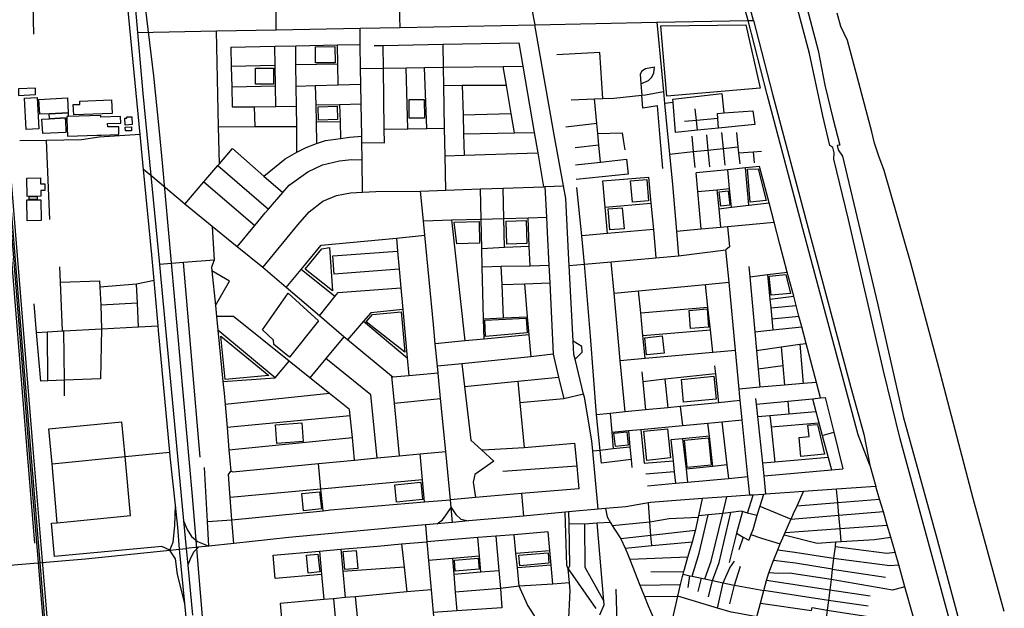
# Model space of a CAD drawing. Header units: millimetres. Extents: x 664923 to 767831, y 3118803 to 3207600.
# Tile 100 of 256: x 725818 to 728230, y 3146595 to 3148036. Entities that reach past the tile are written whole.
import ezdxf

# ---------------------------------------------------------------- set-up
doc = ezdxf.new("R2010")
doc.units = ezdxf.units.MM
for name, color, linetype in [('buildings', 5, 'Continuous'), ('parks', 8, 'Continuous'), ('railways', 4, 'Continuous'), ('roads_2', 2, 'Continuous'), ('roads_3', 3, 'Continuous'), ('water', 7, 'Continuous')]:
    doc.layers.add(name, color=color, linetype=linetype)

msp = doc.modelspace()

# ---------------------------------------------------------------- linework, layer by layer
at = {"layer": 'buildings'}
for points in [[(727403.7, 3147848.62), (727388.59, 3148020.9), (727596.63, 3148023.38), (727631.91, 3147868.62), (727403.7, 3147848.62)], [(725814.61, 3147866.84), (725814.77, 3147850.68), (725856.93, 3147852.73), (725856.64, 3147868.22), (725814.61, 3147866.84)], [(725829.32, 3147843.94), (725860.77, 3147845.61), (725864.87, 3147768.58), (725833.42, 3147766.93), (725829.32, 3147843.94)], [(725865.12, 3147840.94), (725934.68, 3147844.22), (725936.41, 3147807.62), (725890.38, 3147805.45), (725866.85, 3147804.34), (725865.12, 3147840.94)], [(725949.29, 3147828.03), (725965.57, 3147828.61), (725965.28, 3147836.67), (726043.12, 3147839.45), (726044.29, 3147806.35), (725950.2, 3147802.99), (725949.29, 3147828.03)], [(725890.38, 3147805.45), (725936.41, 3147807.62), (725936.99, 3147798.67), (725933.33, 3147798.53), (725933.49, 3147791.33), (725929.95, 3147791.14), (725929.72, 3147795.52), (725890.75, 3147793.48), (725890.38, 3147805.45)], [(725872.41, 3147792.52), (725890.75, 3147793.48), (725929.72, 3147795.52), (725929.95, 3147791.14), (725931.08, 3147760.14), (725874.26, 3147757.23), (725872.41, 3147792.52)], [(725933.33, 3147798.53), (725933.49, 3147791.33), (725935.01, 3147750.74), (726007.65, 3147753.27), (726017.74, 3147753.62), (726061.13, 3147755.14), (726060.86, 3147773.86), (726033.57, 3147773.58), (726033.29, 3147781.68), (726065.8, 3147782.82), (726065.23, 3147798.8), (726016.99, 3147797.11), (726016.83, 3147801.46), (725936.99, 3147798.67), (725933.33, 3147798.53)], [(726080.61, 3147797.79), (726092.27, 3147798.48), (726093.44, 3147779.01), (726076.6, 3147778.01), (726075.59, 3147794.8), (726080.77, 3147795.11), (726080.61, 3147797.79)], [(725868.98, 3147634.26), (725879.37, 3147634.42), (725879.61, 3147617.92), (725869.36, 3147617.77), (725869.57, 3147603.68), (725836.36, 3147603.18), (725835.68, 3147648.27), (725868.76, 3147648.77), (725868.98, 3147634.26)], [(725835.6, 3147594.68), (725869.76, 3147595.34), (725870.74, 3147544.2), (725836.58, 3147543.55), (725835.6, 3147594.68)], [(725840.86, 3147602.52), (725860.48, 3147602.9), (725860.62, 3147595.84), (725840.99, 3147595.46), (725840.86, 3147602.52)]]:
    msp.add_lwpolyline(points, close=True, dxfattribs=at)
at = {"layer": 'parks'}
for points in [[(726542.67, 3147930.24), (726542.34, 3147969.48), (726590.13, 3147969.88), (726590.45, 3147930.64), (726542.67, 3147930.24)], [(726395.87, 3147877.85), (726395.48, 3147916.91), (726439.36, 3147917.34), (726439.75, 3147878.29), (726395.87, 3147877.85)], [(726772.17, 3147794.73), (726771.67, 3147840.21), (726808.99, 3147840.63), (726809.49, 3147795.14), (726772.17, 3147794.73)], [(726550.21, 3147790.04), (726549.22, 3147822.73), (726595.71, 3147824.12), (726596.69, 3147791.44), (726550.21, 3147790.04)], [(726076.38, 3147772.96), (726091.77, 3147773.5), (726092.11, 3147764.04), (726076.71, 3147763.5), (726076.38, 3147772.96)], [(727646.29, 3147593.52), (727607.54, 3147589.23), (727600.79, 3147669.64), (727626.74, 3147671.23), (727646.29, 3147593.52)], [(727319.3, 3147589.09), (727314.65, 3147641.15), (727354.02, 3147644.64), (727358.67, 3147592.58), (727319.3, 3147589.09)], [(727535.83, 3147579.54), (727531.66, 3147614.55), (727553.87, 3147617.18), (727558.04, 3147582.17), (727535.83, 3147579.54)], [(727263.93, 3147521.37), (727259.53, 3147572.8), (727294.25, 3147575.74), (727298.65, 3147524.33), (727263.93, 3147521.37)], [(726888.62, 3147486.9), (726882.39, 3147540.38), (726943.63, 3147541.83), (726944.11, 3147488.51), (726888.62, 3147486.9)], [(727011.72, 3147486.43), (727010.05, 3147542.72), (727058.44, 3147544.16), (727060.11, 3147487.87), (727011.72, 3147486.43)], [(726584.15, 3147372.52), (726517.18, 3147425.3), (726558.19, 3147474.95), (726576.5, 3147478.57), (726584.15, 3147372.52)], [(727706, 3147365.98), (727658.97, 3147361.38), (727654.35, 3147408.22), (727694.66, 3147412.17), (727706, 3147365.98)], [(726412.56, 3147277.12), (726475.39, 3147366.22), (726549.71, 3147299.07), (726479.22, 3147209.84), (726440.33, 3147240.92), (726439.31, 3147251.25), (726412.56, 3147277.12)], [(727461.68, 3147280.04), (727458.17, 3147324.44), (727501.79, 3147327.86), (727505.29, 3147283.45), (727461.68, 3147280.04)], [(726666.83, 3147296.13), (726682.14, 3147314.69), (726752.62, 3147320.67), (726761.28, 3147222.13), (726666.83, 3147296.13)], [(726957.5, 3147300.16), (727059.04, 3147305.65), (727061.03, 3147269.26), (726958.72, 3147260.48), (726957.5, 3147300.16)], [(726321.49, 3147155.29), (726310.96, 3147261.47), (726428.52, 3147164.68), (726321.49, 3147155.29)], [(727353.32, 3147215.76), (727349.12, 3147257.62), (727392.27, 3147261.91), (727396.47, 3147220.05), (727353.32, 3147215.76)], [(727444.5, 3147099.42), (727439.05, 3147155.4), (727518.57, 3147163.08), (727524.03, 3147107.09), (727444.5, 3147099.42)], [(726444.42, 3147044.48), (726508.8, 3147049.44), (726512.37, 3147003.59), (726447.98, 3146998.63), (726444.42, 3147044.48)], [(727354.39, 3146957.25), (727346.97, 3147028.82), (727405.22, 3147034.8), (727412.64, 3146963.24), (727354.39, 3146957.25)], [(727731.35, 3146967.17), (727727.17, 3147012.88), (727751.87, 3147015.87), (727749.01, 3147043.52), (727772.77, 3147045.32), (727789.65, 3146972.54), (727731.35, 3146967.17)], [(727277.55, 3146991.06), (727273.89, 3147023.68), (727305.08, 3147027.14), (727308.73, 3146994.53), (727277.55, 3146991.06)], [(727453.31, 3146939.63), (727446.68, 3147006.38), (727505.03, 3147012.12), (727511.66, 3146945.38), (727453.31, 3146939.63)], [(726740.95, 3146854.99), (726736.74, 3146897.38), (726800.61, 3146903.66), (726804.82, 3146861.28), (726740.95, 3146854.99)], [(726513.27, 3146834.13), (726508.94, 3146876.18), (726552.57, 3146880.64), (726556.9, 3146838.58), (726513.27, 3146834.13)], [(726524.53, 3146681.59), (726520.33, 3146724.9), (726548.68, 3146727.64), (726552.89, 3146684.32), (726524.53, 3146681.59)], [(726614.38, 3146690.09), (726610.29, 3146734.13), (726642.36, 3146737.08), (726646.44, 3146693.03), (726614.38, 3146690.09)], [(727042.8, 3146699.14), (727040.52, 3146725.12), (727112.31, 3146731.38), (727114.59, 3146705.4), (727042.8, 3146699.14)], [(726885.1, 3146685.85), (726882.83, 3146713.28), (726941.37, 3146718.09), (726943.64, 3146690.66), (726885.1, 3146685.85)]]:
    msp.add_lwpolyline(points, close=True, dxfattribs=at)
at = {"layer": 'railways'}
for points in [[(725539.03, 3150200.16), (725541.3, 3150181.58), (725545.55, 3150129.67), (725599.03, 3149655.95), (725663.02, 3149091.33), (725691.39, 3148761.48), (725763.09, 3147870.42), (725835.1, 3146982.95), (725853.98, 3146754.25)], [(725910.83, 3146192.27), (725845.39, 3146984.19), (725773.59, 3147871.14), (725702.52, 3148761.67), (725673.72, 3149091.78), (725609.62, 3149656.63), (725556.42, 3150131.23), (725549.57, 3150192.05), (725548.6, 3150200.67)], [(725553.86, 3150201.79), (725561.85, 3150132.01), (725614.91, 3149656.97), (725677.72, 3149092.5), (725707, 3148762.82), (725778.19, 3147871.88), (725850.38, 3146985.24), (725915.88, 3146192.91)], [(725544.74, 3150191.71), (725550.99, 3150130.45), (725604.33, 3149656.28), (725668.53, 3149091.26), (725696.74, 3148762), (725768.7, 3147870.96), (725840.2, 3146983.71), (725905.75, 3146192.07), (725918.49, 3146057.34), (725939.42, 3145858.95), (725944.99, 3145803.71), (725951.45, 3145739.74), (725979.05, 3145429.35), (725997.5, 3145203.71), (726016.43, 3144957.68), (726068.06, 3144308.33)], [(725930.72, 3150106.44), (725997.65, 3149327.94), (726024.38, 3149088.22), (726030.47, 3148946.16), (726060.37, 3148598.43), (726145.87, 3147898.37), (726159.81, 3147762.61), (726166.77, 3147685.46), (726240.43, 3146869.75), (726281.18, 3146377.55)]]:
    msp.add_lwpolyline(points, dxfattribs=at)
at = {"layer": 'roads_2'}
for points in [[(726229.89, 3146530.83), (726222.58, 3146606.66), (726209.7, 3146740.03), (726204.94, 3146793.69), (726199.24, 3146847.8), (726186.68, 3146966.99), (726185.72, 3146977.29), (726158.34, 3147275.1), (726157.3, 3147286.59), (726147.29, 3147397.41), (726141.56, 3147460.67), (726121.13, 3147669.06), (726112.73, 3147754.75), (726075.68, 3148143.16), (726075.41, 3148146.02), (726053.32, 3148388.42), (725887.17, 3150162.38), (725885.47, 3150180.6), (725858.43, 3150486.43)], [(725871.81, 3150488.83), (725880.78, 3150398.7), (725902.38, 3150181.82), (725904.08, 3150163.71), (725927.08, 3149919.06), (725985.9, 3149293.12), (726037.66, 3148742.36), (726062.09, 3148482.5), (726071.04, 3148387.28), (726091.89, 3148173.27), (726106.48, 3148004.77), (726119.46, 3147854.82), (726138.96, 3147654.13), (726160.08, 3147436.64), (726163.56, 3147400.83), (726194, 3147079.9), (726219.5, 3146809.07), (726225.83, 3146741.86), (726229.7, 3146701.14), (726241.4, 3146578.13)], [(726446.29, 3148011.28), (726445.87, 3148037.43), (726440.85, 3148342.35), (726439.46, 3148427.18), (726439.44, 3148490.47), (726439.42, 3148567.48), (726439.2, 3148692.07), (726435.1, 3148720.29), (726407.09, 3148828.35), (726393.32, 3148887.89), (726393.75, 3148935.02), (726394.89, 3149062.58), (726474.39, 3149066.82), (726611.58, 3149067.77), (726811.64, 3149069.16), (726896.51, 3149065.26)], [(727065.36, 3148098.82), (727079.88, 3148023.48)], [(727829.94, 3148018.83), (727820.82, 3148051.81)], [(726106.48, 3148004.77), (726300.32, 3148008.49), (726446.29, 3148011.28), (726651.64, 3148015.23), (726749.95, 3148017.13), (727079.88, 3148023.48), (727378.97, 3148029.48), (727602.82, 3148033.97), (727615.42, 3148034.22)], [(727235.22, 3146837.56), (727222.22, 3146979.9), (727219.94, 3147004.8), (727201.22, 3147111.74), (727199.34, 3147119.44), (727178.43, 3147205.03), (727175.72, 3147216.1), (727174, 3147249.26), (727164.35, 3147433.91), (727163.61, 3147448.14), (727155.8, 3147598.2), (727150.21, 3147628.93), (727127.39, 3147754.39), (727079.88, 3148023.48)], [(728230.12, 3146587.08), (728153.6, 3146863.85), (728069.71, 3147184.65), (728001.03, 3147440.34), (727935.87, 3147667.08), (727922.48, 3147701.57), (727911.76, 3147733.51), (727905.58, 3147761.11), (727874, 3147881.28), (727845.95, 3147984.8), (727829.94, 3148018.83)], [(727915.72, 3146893.24), (727818.93, 3146886.54), (727738.13, 3146880.96), (727646.13, 3146874.59), (727639.78, 3146874.14), (727614.65, 3146872.42), (727606.66, 3146871.86), (727550.68, 3146868), (727490.71, 3146863.87), (727437.1, 3146860.17), (727363.45, 3146854.53), (727358.71, 3146853.68), (727302.86, 3146843.65), (727252.79, 3146839.14), (727235.22, 3146837.56), (727162.75, 3146831.04), (727154.02, 3146830.25), (727052.18, 3146821.11), (726917.81, 3146809.02), (726878.41, 3146805.47), (726840.45, 3146802.06), (726811.71, 3146799.48), (726783.82, 3146796.97), (726477.26, 3146768.22), (726342.19, 3146754.06), (726280.93, 3146747.63), (726255.69, 3146744.98), (726225.83, 3146741.86)], [(726185.71, 3146737.55), (726193.98, 3146756.96), (726197.72, 3146797.11), (726199.24, 3146847.8)], [(727161.62, 3146691.47), (727158.05, 3146699.6), (727154.02, 3146830.25)], [(727162.75, 3146831.04), (727163.28, 3146802.49), (727165.22, 3146698.77), (727161.62, 3146691.47)], [(726219.5, 3146809.07), (726228.5, 3146788.49), (726238.56, 3146770.86), (726253.69, 3146758.64), (726265.82, 3146753.83), (726280.93, 3146747.63)], [(726255.69, 3146744.98), (726243.94, 3146732.46), (726234.86, 3146713.78), (726229.7, 3146701.14)], [(725979.33, 3146716.18), (726185.71, 3146737.55), (726209.7, 3146740.03), (726225.83, 3146741.86)], [(726222.58, 3146606.66), (726204.37, 3146677.84), (726199.28, 3146716.05), (726190.11, 3146731.08), (726185.71, 3146737.55)], [(725725.1, 3146695.49), (725979.33, 3146716.18)], [(727162.51, 3146553.62), (727166.27, 3146639.21), (727164.64, 3146657.51), (727161.62, 3146691.47)]]:
    msp.add_lwpolyline(points, dxfattribs=at)
at = {"layer": 'roads_3'}
for points in [[(727602.82, 3148033.97), (727537.99, 3148261.3), (727477.91, 3148487.77), (727399.55, 3148782.97), (727380.77, 3148834.17), (727364.56, 3148852.7), (727217.63, 3148991.07), (727178.47, 3149036.1), (727117.84, 3149136.44), (727109.76, 3149149.81), (727093.16, 3149188.34), (727083.26, 3149240.49), (727081.93, 3149288.93), (727100.31, 3149478.96), (727105.31, 3149538.29), (727107.84, 3149568.27), (727118.88, 3149699.38), (727116.53, 3149740.88), (727112.58, 3149758.49), (727064.87, 3149971)], [(727615.42, 3148034.22), (727490.97, 3148490.46), (727436.41, 3148692.51), (727408.39, 3148792.01), (727394.86, 3148831.57), (727381.3, 3148853.05), (727246.41, 3148981.95), (727204.04, 3149023.57), (727178.24, 3149056.8), (727130.4, 3149140.17), (727122.49, 3149153.94), (727107.29, 3149190.38), (727099.35, 3149219.61), (727093.97, 3149257.05), (727095.22, 3149305.49), (727115.41, 3149520.53), (727119.62, 3149571.99), (727129.79, 3149696.54), (727130.33, 3149725.39), (727124.99, 3149758.74), (727115.72, 3149816.51), (727110.46, 3149862.66), (727103.5, 3149897.07), (727085.53, 3149966.24)], [(726749.95, 3148017.13), (726749.51, 3148041.36), (726748.36, 3148102.89), (726744.96, 3148287.23), (726744.54, 3148309.64), (726743.71, 3148357.68), (726742.56, 3148423.49), (726742.3, 3148438.29), (726741.29, 3148496.26), (726740.23, 3148557.85), (726739.46, 3148602.36), (726738.85, 3148629.37), (726738.25, 3148656.58), (726735.4, 3148783.73), (726734.33, 3148831.23)], [(725852.36, 3148000.42), (725849.31, 3148144.39)], [(727378.97, 3148029.48), (727394.89, 3147860.35), (727397.66, 3147830.91), (727400.87, 3147796.92), (727410, 3147706.98), (727417.58, 3147632.18), (727427.14, 3147517.96), (727432.17, 3147457.95)], [(727900.75, 3146945.6), (727871.87, 3147019.74), (727736.64, 3147523.69), (727648.8, 3147852.75), (727602.82, 3148033.97)], [(727615.42, 3148034.22), (727661.92, 3147853.39), (727749.35, 3147525.85), (727853.83, 3147135.63), (727885.58, 3147021.18), (727900.75, 3146945.6)], [(726307.1, 3147683.4), (726305.21, 3147773.87), (726300.32, 3148008.49)], [(726657.92, 3147613.37), (726656.68, 3147692.97), (726656.01, 3147735.24), (726655.77, 3147750.9), (726654.54, 3147829.83), (726653.79, 3147877.7), (726653.18, 3147916.41), (726652.27, 3147975.17), (726651.64, 3148015.23)], [(726335.13, 3147968.49), (726443.17, 3147970.77), (726494.02, 3147971.83), (726596.26, 3147973.99), (726652.27, 3147975.17)], [(726597.87, 3147876.25), (726597.04, 3147926.67), (726596.26, 3147973.99)], [(726686.04, 3147972.39), (726708.5, 3147972.82), (726855.36, 3147975.65), (727040.63, 3147979.22)], [(726861.71, 3147618.52), (726860.21, 3147702.74), (726859.01, 3147770.46), (726857.16, 3147874.09), (726856.35, 3147919.42), (726855.36, 3147975.65)], [(727040.63, 3147979.22), (727050.44, 3147922.31), (727078.4, 3147760.1), (727087.11, 3147709.6), (727101.31, 3147627.17)], [(726335.13, 3147968.49), (726336.29, 3147921.39), (726337.51, 3147871.36), (726338.71, 3147822.54)], [(726445.45, 3147823.42), (726444.67, 3147873.68), (726443.9, 3147923.74), (726443.17, 3147970.77)], [(726497.24, 3147711.4), (726496.45, 3147774.56), (726495.85, 3147823.83), (726495.23, 3147873.58), (726494.59, 3147925.27), (726494.02, 3147971.83)], [(726711.34, 3147734.77), (726710.94, 3147768.04), (726709.16, 3147917.24), (726708.5, 3147972.82)], [(727246.75, 3147842.65), (727239.09, 3147955.94), (727134.05, 3147950.24)], [(726597.04, 3147926.67), (726494.59, 3147925.27)], [(726443.9, 3147923.74), (726336.29, 3147921.39)], [(726653.18, 3147916.41), (726709.16, 3147917.24), (726765.11, 3147918.08), (726809.96, 3147918.74), (726856.35, 3147919.42), (727002.18, 3147921.59), (727050.44, 3147922.31)], [(726768.8, 3147768.99), (726765.11, 3147918.08)], [(726815.02, 3147769.75), (726809.96, 3147918.74)], [(727030.47, 3147759.07), (727022.22, 3147806.44), (727010.26, 3147875.19), (727002.18, 3147921.59)], [(727372.92, 3147919.35), (727350.75, 3147915.85), (727341.96, 3147909.91), (727338.23, 3147902.9), (727339.93, 3147878.84), (727341.91, 3147850.88)], [(727339.93, 3147878.84), (727358.46, 3147886.94), (727366.42, 3147895.18), (727371.82, 3147906.06), (727372.92, 3147919.35)], [(726495.23, 3147873.58), (726542.1, 3147874.8), (726597.87, 3147876.25), (726653.79, 3147877.7)], [(726337.51, 3147871.36), (726444.67, 3147873.68)], [(726542.1, 3147874.8), (726543.02, 3147827.14), (726543.83, 3147784.98), (726544.84, 3147732.59)], [(727010.26, 3147875.19), (726901.89, 3147874.41), (726857.16, 3147874.09)], [(726901.89, 3147874.41), (726904.09, 3147802.61), (726905.5, 3147756.4), (726907.09, 3147704.15)], [(727168.91, 3147839.44), (727226.48, 3147842.08), (727246.75, 3147842.65), (727273.88, 3147843.41), (727341.91, 3147850.88), (727350.78, 3147851.85), (727394.89, 3147860.35)], [(727618.79, 3147779.42), (727530.14, 3147770.59), (727478.79, 3147765.49), (727424.42, 3147760.08), (727418.65, 3147833.31), (727418, 3147841.53), (727538.03, 3147855.4), (727542.82, 3147807.75)], [(726543.02, 3147827.14), (726601.79, 3147828.56), (726654.54, 3147829.83)], [(726601.79, 3147828.56), (726602.89, 3147785.86), (726603.92, 3147745.43)], [(727240.93, 3147687.34), (727237.06, 3147728.79), (727234.4, 3147757.26), (727232.14, 3147781.57), (727226.48, 3147842.08)], [(727393.75, 3147671.76), (727387.2, 3147746.55), (727380.35, 3147824.65), (727344.86, 3147819.54), (727341.91, 3147850.88)], [(727418.65, 3147833.31), (727397.66, 3147830.91)], [(726338.71, 3147822.54), (726392.68, 3147822.99), (726445.45, 3147823.42), (726495.85, 3147823.83)], [(726392.68, 3147822.99), (726393.89, 3147774.18)], [(726904.09, 3147802.61), (727022.22, 3147806.44)], [(727478.79, 3147765.49), (727476.06, 3147789.37), (727472.8, 3147817.77)], [(727530.14, 3147770.59), (727528.42, 3147794.18), (727527.52, 3147806.64), (727542.82, 3147807.75), (727613.7, 3147812.88), (727618.79, 3147779.42)], [(726602.89, 3147785.86), (726543.83, 3147784.98)], [(727232.14, 3147781.57), (727155.85, 3147773.18)], [(727528.42, 3147794.18), (727476.06, 3147789.37), (727446.72, 3147786.67)], [(726305.21, 3147773.87), (726393.89, 3147774.18), (726496.45, 3147774.56)], [(726710.94, 3147768.04), (726768.8, 3147768.99), (726815.02, 3147769.75), (726859.01, 3147770.46)], [(726905.5, 3147756.4), (727030.47, 3147759.07), (727078.4, 3147760.1)], [(727234.4, 3147757.26), (727294.21, 3147758.73), (727297.22, 3147737.32), (727300.04, 3147717.29)], [(727537.55, 3147760.15), (727541.24, 3147720.86), (727545.09, 3147679.87)], [(727573.71, 3147760.08), (727577.6, 3147724.73), (727579.24, 3147709.75), (727582.16, 3147683.28)], [(726112.73, 3147754.75), (726012.27, 3147748.15), (725969.27, 3147741.75), (725883.04, 3147740.43), (725818.28, 3147739.43)], [(725883.04, 3147740.43), (725890.62, 3147546.89)], [(726416.19, 3147653.06), (726468.58, 3147695.06), (726497.24, 3147711.4), (726520.02, 3147722.71), (726544.84, 3147732.59), (726566.73, 3147739.94), (726603.92, 3147745.43), (726626.19, 3147748.7), (726655.77, 3147750.9)], [(726656.01, 3147735.24), (726711.34, 3147734.77)], [(727464.23, 3147751.03), (727468.11, 3147713.06), (727472.1, 3147674.04)], [(727500.34, 3147754.04), (727504, 3147716.88), (727508.04, 3147675.89)], [(726222.8, 3147584.36), (726269.11, 3147638.76), (726303.55, 3147679.23), (726307.1, 3147683.4), (726338.99, 3147720.86)], [(726338.99, 3147720.86), (726416.19, 3147653.06), (726462.25, 3147612.6)], [(726860.21, 3147702.74), (726907.09, 3147704.15), (727087.11, 3147709.6)], [(727237.06, 3147728.79), (727179.05, 3147722.35)], [(727410, 3147706.98), (727468.11, 3147713.06), (727504, 3147716.88), (727541.24, 3147720.86), (727577.6, 3147724.73)], [(727579.24, 3147709.75), (727614.44, 3147712.49), (727635.52, 3147714.14)], [(727614.44, 3147712.49), (727617.12, 3147685.69)], [(726350.73, 3147480.3), (726393.57, 3147532.02), (726419.43, 3147563.24), (726427.39, 3147572.43), (726462.25, 3147612.6), (726477.76, 3147630.49), (726524.17, 3147663.21), (726559.94, 3147680.5), (726601.04, 3147690.53), (726631.08, 3147693.3), (726656.68, 3147692.97)], [(727179.49, 3147680.35), (727240.93, 3147687.34), (727304.22, 3147694.54), (727308.49, 3147657.41), (727181.47, 3147644.64)], [(726843.13, 3147170.51), (726771.56, 3147164.22), (726731.75, 3147160.73), (726728.65, 3147163.29), (726621.09, 3147252.33), (726611.88, 3147259.95), (726552.47, 3147310.65), (726471.02, 3147380.16), (726413.75, 3147429.03), (726350.73, 3147480.3), (726289.52, 3147530.09), (726222.8, 3147584.36), (726205.94, 3147598.07), (726138.96, 3147654.13), (726121.13, 3147669.06)], [(726303.55, 3147679.23), (726427.39, 3147572.43)], [(727630.39, 3147676.37), (727596.44, 3147673.01), (727552.72, 3147668.68), (727475.26, 3147661.02)], [(727487.13, 3147523.61), (727479.23, 3147615.02), (727475.26, 3147661.02)], [(727561.76, 3147576.85), (727557.21, 3147623.06), (727552.72, 3147668.68)], [(727604.01, 3147581.9), (727596.44, 3147673.01)], [(727780.15, 3147110.27), (727770.13, 3147148.22), (727744.93, 3147243.57), (727734.21, 3147283.88), (727727.11, 3147310.58), (727720.24, 3147336.43), (727714.25, 3147358.98), (727698.53, 3147418.11), (727680.43, 3147486.19), (727666.14, 3147540.48), (727653.68, 3147587.83), (727630.39, 3147676.37)], [(726269.11, 3147638.76), (726393.57, 3147532.02)], [(727246.91, 3147641.08), (727358.59, 3147650.85)], [(727257.96, 3147512.61), (727252.45, 3147576.71), (727246.91, 3147641.08)], [(727358.59, 3147650.85), (727364.4, 3147586.82), (727370.26, 3147522.38), (727376.56, 3147452.99)], [(726413.75, 3147429.03), (726499.26, 3147533.79), (726527.36, 3147565.62), (726560.77, 3147591.84), (726593.86, 3147605.8), (726628.48, 3147611.91), (726657.92, 3147613.37), (726690.78, 3147615.02), (726800.14, 3147616.3), (726861.71, 3147618.52), (726946.6, 3147621.58), (727002.49, 3147623.6), (727101.31, 3147627.17), (727104.28, 3147627.27), (727150.21, 3147628.93)], [(726878.41, 3146805.47), (726874.88, 3146841.95), (726873.04, 3146860.97), (726861.62, 3146979.13), (726849.08, 3147108.98), (726843.13, 3147170.51), (726841.44, 3147187.99), (726836.13, 3147242.9), (726831.59, 3147289.87), (726810.56, 3147508.22), (726807.13, 3147543.79), (726800.14, 3147616.3)], [(726955.51, 3147254.24), (726954.31, 3147303.92), (726951.22, 3147431.24), (726950.16, 3147475.02), (726948.39, 3147547.8), (726946.6, 3147621.58)], [(727005.98, 3147477.93), (727004.27, 3147549.38), (727002.49, 3147623.6)], [(727104.28, 3147627.27), (727108.28, 3147552.33), (727110.26, 3147515.11), (727114.25, 3147434.68), (727116.39, 3147391.67), (727125.04, 3147216.93), (727138.26, 3147160.65), (727150.67, 3147107.78)], [(727243.08, 3146950.64), (727239.89, 3146981.82), (727230.94, 3147069.13), (727216.21, 3147261.04), (727201.78, 3147437.4), (727194.76, 3147507.1), (727182.88, 3147625)], [(727479.23, 3147615.02), (727525.86, 3147619.83), (727557.21, 3147623.06)], [(727525.86, 3147619.83), (727530.47, 3147573.12), (727534.91, 3147528.11)], [(727530.47, 3147573.12), (727561.76, 3147576.85), (727604.01, 3147581.9), (727653.68, 3147587.83)], [(727252.45, 3147576.71), (727364.4, 3147586.82)], [(726807.13, 3147543.79), (726875.88, 3147545.74), (726948.39, 3147547.8), (727004.27, 3147549.38), (727063.61, 3147551.06), (727108.28, 3147552.33)], [(726875.88, 3147545.74), (726908.28, 3147249.75)], [(727068.35, 3147433.7), (727066.43, 3147481.07), (727063.61, 3147551.06)], [(727427.14, 3147517.96), (727487.13, 3147523.61), (727534.91, 3147528.11), (727551.75, 3147529.7), (727666.14, 3147540.48)], [(726289.52, 3147530.09), (726294.41, 3147447.07), (726287.9, 3147429.81), (726288.8, 3147420.9), (726297.29, 3147336.09), (726299.92, 3147309.71), (726303.28, 3147276.21), (726315.88, 3147150.26), (726318.69, 3147122.14), (726321.05, 3147094.34), (726325.83, 3147037.9), (726330.49, 3146982.79), (726334.88, 3146930.89)], [(727370.26, 3147522.38), (727257.96, 3147512.61), (727194.76, 3147507.1)], [(727551.75, 3147529.7), (727556.64, 3147479.93), (727547.93, 3147472.31)], [(726471.02, 3147380.16), (726507.68, 3147424.63), (726556.33, 3147483.65), (726740.83, 3147501.48), (726810.56, 3147508.22)], [(726740.83, 3147501.48), (726743.73, 3147469.28), (726747.79, 3147425.1), (726751.97, 3147379.19), (726756.75, 3147326.78), (726767.55, 3147208.18), (726771.56, 3147164.22)], [(726747.79, 3147425.1), (726588.03, 3147413.42), (726584.76, 3147457.66), (726743.73, 3147469.28)], [(727066.43, 3147481.07), (727005.98, 3147477.93), (726950.16, 3147475.02)], [(727164.35, 3147433.91), (727201.78, 3147437.4), (727267.2, 3147443.24), (727376.56, 3147452.99), (727432.17, 3147457.95), (727547.93, 3147472.31)], [(727606.66, 3146871.86), (727602.03, 3146917.69), (727587.98, 3147056.18), (727583.2, 3147103.47), (727581.33, 3147121.76), (727580.39, 3147131.96), (727571.55, 3147226.98), (727556.04, 3147393.65), (727547.93, 3147472.31)], [(726294.41, 3147447.07), (726218.96, 3147441.22), (726160.08, 3147436.64)], [(727300.89, 3147075.94), (727289.31, 3147202.14), (727274.27, 3147366.21), (727267.2, 3147443.24)], [(725923.02, 3147274.04), (725917.99, 3147393.79), (725916.42, 3147431.02)], [(726259.63, 3146965.11), (726218.96, 3147441.22)], [(726297.29, 3147336.09), (726331.9, 3147395.96), (726288.8, 3147420.9)], [(726590.05, 3147358.05), (726507.68, 3147424.63)], [(726951.22, 3147431.24), (726997.74, 3147432.22), (727068.35, 3147433.7), (727114.25, 3147434.68)], [(727003.21, 3147306.24), (726999.67, 3147387.8), (726997.74, 3147432.22)], [(727604.33, 3147431.65), (727606.57, 3147406.9), (727618.81, 3147271.92), (727622.92, 3147226.57), (727627.11, 3147180.37), (727631.11, 3147136.3)], [(725917.99, 3147393.79), (726013.62, 3147396.97)], [(726013.62, 3147396.97), (726014.49, 3147381.18), (726016.27, 3147337.16), (726018.62, 3147279.16), (726016.05, 3147156.76)], [(726147.29, 3147397.41), (726104.05, 3147388.37), (726014.49, 3147381.18)], [(727606.57, 3147406.9), (727650.04, 3147412.19), (727698.53, 3147418.11)], [(727650.04, 3147412.19), (727655.92, 3147351.58), (727657.97, 3147330.34), (727660.52, 3147303.99), (727663.19, 3147276.52)], [(726108.8, 3147283.99), (726106.16, 3147341.89), (726104.05, 3147388.37)], [(726552.47, 3147310.65), (726590.05, 3147358.05), (726597.99, 3147368.06), (726751.97, 3147379.19)], [(726999.67, 3147387.8), (727054.35, 3147389.61), (727116.39, 3147391.67)], [(727054.35, 3147389.61), (727061.44, 3147309), (727065.34, 3147264.69), (727070.11, 3147210.38)], [(727274.27, 3147366.21), (727334.08, 3147372.03), (727498.05, 3147388), (727556.04, 3147393.65)], [(727349.98, 3147207.48), (727344.64, 3147262.74), (727339.26, 3147318.43), (727334.08, 3147372.03)], [(727516.11, 3147222.1), (727510.14, 3147276.97), (727504.08, 3147332.58), (727498.05, 3147388)], [(727655.92, 3147351.58), (727714.25, 3147358.98)], [(725869.27, 3147151.5), (725859.07, 3147270.62), (725853.07, 3147340.56)], [(726106.16, 3147341.89), (726016.27, 3147337.16)], [(726756.75, 3147326.78), (726677.86, 3147318.8), (726659.92, 3147297.8), (726621.09, 3147252.33)], [(727339.26, 3147318.43), (727504.08, 3147332.58)], [(727657.97, 3147330.34), (727720.24, 3147336.43)], [(726638.23, 3146957.94), (726632.92, 3147013.13), (726627.36, 3147066.63), (726625.79, 3147081.8), (726577.22, 3147120.63), (726528.73, 3147159.4), (726478.24, 3147199.77), (726341.36, 3147309.22), (726299.92, 3147309.71)], [(726659.92, 3147297.8), (726767.55, 3147208.18)], [(726954.31, 3147303.92), (727003.21, 3147306.24), (727061.44, 3147309)], [(727660.52, 3147303.99), (727727.11, 3147310.58)], [(725859.07, 3147270.62), (725886.36, 3147272.08), (725923.02, 3147274.04), (725926.01, 3147274.2), (726018.62, 3147279.16), (726108.8, 3147283.99), (726157.3, 3147286.59)], [(725927.95, 3147115.62), (725927.49, 3147153.59), (725926.01, 3147274.2)], [(726443.88, 3147159.56), (726303.28, 3147276.21)], [(727344.64, 3147262.74), (727510.14, 3147276.97)], [(727618.81, 3147271.92), (727663.19, 3147276.52), (727734.21, 3147283.88)], [(725887.06, 3147152.14), (725886.36, 3147272.08)], [(726611.88, 3147259.95), (726568.07, 3147206.98), (726528.73, 3147159.4)], [(727065.34, 3147264.69), (726955.51, 3147254.24), (726908.28, 3147249.75), (726836.13, 3147242.9)], [(727178.43, 3147205.03), (727195.59, 3147221.97), (727194.93, 3147236.01), (727174, 3147249.26)], [(727289.31, 3147202.14), (727349.98, 3147207.48), (727516.11, 3147222.1), (727571.55, 3147226.98)], [(727622.92, 3147226.57), (727683.29, 3147234.98), (727728.84, 3147241.33), (727744.93, 3147243.57)], [(727683.29, 3147234.98), (727687.42, 3147188.49), (727691.6, 3147141.49)], [(727728.84, 3147241.33), (727737.42, 3147145.41)], [(726693.7, 3146963.19), (726678.42, 3147117.63), (726568.07, 3147206.98)], [(727125.04, 3147216.93), (727070.11, 3147210.38), (726901.45, 3147193.87), (726841.44, 3147187.99)], [(726315.88, 3147150.26), (726443.88, 3147159.56), (726478.24, 3147199.77)], [(726901.45, 3147193.87), (726907.65, 3147138.22), (726923.07, 3147007.04), (726949.13, 3146983), (726979.51, 3146954.98), (726933.14, 3146922.33), (726929.04, 3146904.17), (726934.83, 3146866.24)], [(727520.46, 3147188.88), (727522.48, 3147169.05), (727529.68, 3147098.25)], [(727687.42, 3147188.49), (727627.11, 3147180.37)], [(726016.05, 3147156.76), (725927.49, 3147153.59), (725887.06, 3147152.14), (725869.27, 3147151.5)], [(726728.65, 3147163.29), (726735.04, 3147097.26), (726747.54, 3146968.31)], [(726907.65, 3147138.22), (727038.36, 3147150.93), (727138.26, 3147160.65)], [(727341.87, 3147174), (727344.52, 3147149.84), (727351.3, 3147080.86)], [(727522.48, 3147169.05), (727398.48, 3147155.66), (727344.52, 3147149.84)], [(727398.48, 3147155.66), (727405.98, 3147086.19)], [(727038.36, 3147150.93), (727042.82, 3147098.35), (727054.14, 3146988.88)], [(727770.13, 3147148.22), (727737.42, 3147145.41), (727691.6, 3147141.49), (727631.11, 3147136.3), (727580.39, 3147131.96)], [(726577.22, 3147120.63), (726321.05, 3147094.34)], [(726735.04, 3147097.26), (726849.08, 3147108.98)], [(727199.34, 3147119.44), (727150.67, 3147107.78), (727042.82, 3147098.35)], [(727646.13, 3146874.59), (727641.42, 3146919.28), (727638.15, 3146950.16), (727626.08, 3147064.43), (727622.86, 3147094.94), (727621.4, 3147108.79)], [(727622.86, 3147094.94), (727699.59, 3147102.42), (727759.8, 3147108.29), (727780.15, 3147110.27), (727791.16, 3147111.1)], [(727759.8, 3147108.29), (727768.33, 3147076.68), (727775.74, 3147049.14), (727784.18, 3147017.82), (727798.51, 3146964.65), (727806.73, 3146934.15)], [(727791.16, 3147111.1), (727812.34, 3147026.01), (727834.57, 3146936.66)], [(727583.2, 3147103.47), (727529.68, 3147098.25), (727436.27, 3147089.14), (727405.98, 3147086.19), (727351.3, 3147080.86), (727300.89, 3147075.94), (727264.56, 3147072.4), (727230.94, 3147069.13)], [(727436.27, 3147089.14), (727441.88, 3147042.66)], [(727699.59, 3147102.42), (727702.52, 3147071)], [(726627.36, 3147066.63), (726325.83, 3147037.9)], [(727264.56, 3147072.4), (727268.21, 3147026.6), (727271.49, 3146985.26)], [(727626.08, 3147064.43), (727656.08, 3147067), (727702.52, 3147071), (727768.33, 3147076.68)], [(727656.08, 3147067), (727659.03, 3147039.13), (727668.22, 3146952.87)], [(725889.44, 3147034.46), (726068.32, 3147051.93)], [(725909.78, 3146804.55), (725897.04, 3146948.66), (725889.44, 3147034.46)], [(726089.68, 3146822.42), (726076.24, 3146966.8), (726068.32, 3147051.93)], [(727268.21, 3147026.6), (727309.15, 3147030.38), (727339.67, 3147033.21), (727441.88, 3147042.66), (727504.14, 3147048.42), (727538.02, 3147051.56), (727587.98, 3147056.18)], [(727339.67, 3147033.21), (727347.92, 3146950.82), (727418.49, 3146956.27)], [(727516.09, 3146942.67), (727507.78, 3147016.2), (727504.14, 3147048.42)], [(727538.02, 3147051.56), (727550.29, 3146946.26), (727554.12, 3146913.31)], [(727659.03, 3147039.13), (727775.74, 3147049.14)], [(726330.49, 3146982.79), (726632.92, 3147013.13)], [(727309.15, 3147030.38), (727313.03, 3146989.56), (727315.89, 3146959.44), (727317.78, 3146939.63)], [(727507.78, 3147016.2), (727442.07, 3147010.04), (727413.03, 3147007.31)], [(727442.07, 3147010.04), (727450.52, 3146935.82), (727454.12, 3146904.18)], [(727784.18, 3147017.82), (727812.34, 3147026.01)], [(726949.13, 3146983), (726967.51, 3146984.04), (727054.14, 3146988.88), (727177.42, 3146999.44)], [(727177.42, 3146999.44), (727182.74, 3146943.31), (727187.99, 3146887.84)], [(727313.03, 3146989.56), (727271.49, 3146985.26), (727239.89, 3146981.82), (727222.22, 3146979.9)], [(727413.03, 3147007.31), (727418.49, 3146956.27), (727421.41, 3146929.02), (727424.36, 3146901.45)], [(725897.04, 3146948.66), (726076.24, 3146966.8), (726185.72, 3146977.29)], [(726334.88, 3146930.89), (726340.17, 3146929.65), (726549.76, 3146949.54), (726638.23, 3146957.94), (726693.7, 3146963.19), (726747.54, 3146968.31), (726798.79, 3146973.18), (726861.62, 3146979.13)], [(726809.3, 3146855.52), (726804.46, 3146909.69), (726798.79, 3146973.18)], [(727798.51, 3146964.65), (727668.22, 3146952.87), (727638.15, 3146950.16)], [(726280.93, 3146747.63), (726277.8, 3146807.59), (726270.88, 3146940.24)], [(726561.75, 3146834.09), (726555.64, 3146886.81), (726549.76, 3146949.54)], [(727182.74, 3146943.31), (727001.36, 3146930.23)], [(727315.89, 3146959.44), (727243.08, 3146950.64)], [(727550.29, 3146946.26), (727516.09, 3146942.67), (727450.52, 3146935.82)], [(727641.42, 3146919.28), (727806.73, 3146934.15), (727834.57, 3146936.66)], [(727900.75, 3146945.6), (727915.72, 3146893.24)], [(726342.19, 3146754.06), (726337.86, 3146811.43), (726333.7, 3146866.4), (726329.42, 3146923.09), (726334.88, 3146930.89)], [(727421.41, 3146929.02), (727352.29, 3146923.15)], [(727355.83, 3146895.19), (727424.36, 3146901.45), (727454.12, 3146904.18), (727554.12, 3146913.31), (727602.03, 3146917.69)], [(726804.46, 3146909.69), (726555.64, 3146886.81), (726333.7, 3146866.4)], [(727187.99, 3146887.84), (727047.34, 3146875.84), (726934.83, 3146866.24), (726873.04, 3146860.97)], [(728170.32, 3146014.83), (728158.88, 3146043.48), (728149.25, 3146067.6), (728143.19, 3146082.75), (728106.18, 3146224.66), (728100.14, 3146247.81), (728085.91, 3146298.03), (728074.51, 3146338.23), (728042.91, 3146449.68), (728007.03, 3146576.27), (727986.82, 3146647.54), (727971.61, 3146701.22), (727962.7, 3146732.65), (727952, 3146769.25), (727943.48, 3146798.32), (727933.79, 3146831.49), (727924.69, 3146862.61), (727915.72, 3146893.24)], [(727047.34, 3146875.84), (727052.18, 3146821.11)], [(727403.96, 3146497.75), (727419.66, 3146578.07), (727430.29, 3146624.57), (727436.95, 3146653.69), (727441.33, 3146672.83), (727443.01, 3146678.64), (727445.02, 3146685.58), (727455.08, 3146720.27), (727466.07, 3146758.17), (727473.97, 3146785.46), (727474.64, 3146787.79), (727481.14, 3146818.56), (727481.75, 3146821.46), (727490.71, 3146863.87)], [(727496.72, 3146667.2), (727511.99, 3146710.6), (727540.17, 3146827.55), (727550.68, 3146868)], [(727601.03, 3146827.83), (727614.65, 3146872.42)], [(727623.49, 3146574.69), (727632.45, 3146607.4), (727640.98, 3146638.55), (727647.83, 3146663.56), (727652.84, 3146681.89), (727664.78, 3146712.09), (727675.09, 3146738.2), (727680.85, 3146752.77), (727690.88, 3146775.25), (727693.34, 3146780.75), (727707.41, 3146812.28), (727707.95, 3146813.48), (727714.06, 3146827.18), (727722.65, 3146846.35), (727738.13, 3146880.96)], [(727639.78, 3146874.14), (727630.85, 3146845.55), (727623.51, 3146822)], [(727830.79, 3146758.51), (727827.81, 3146790.6), (727824.91, 3146821.96), (727821.9, 3146854.47), (727818.93, 3146886.54)], [(726277.8, 3146807.59), (726337.86, 3146811.43), (726561.75, 3146834.09), (726579.73, 3146835.91), (726809.3, 3146855.52), (726873.04, 3146860.97)], [(726840.45, 3146802.06), (726853.33, 3146811.84), (726863.07, 3146824), (726874.88, 3146841.95), (726886.02, 3146825.12), (726898.43, 3146813.11), (726917.81, 3146809.02)], [(727366.41, 3146748.7), (727364.32, 3146773.47), (727361.48, 3146807.12), (727358.71, 3146853.68)], [(727630.85, 3146845.55), (727707.95, 3146813.48)], [(727722.65, 3146846.35), (727821.9, 3146854.47), (727924.69, 3146862.61)], [(725896.07, 3146803.31), (725909.78, 3146804.55), (726089.68, 3146822.42)], [(727252.79, 3146839.14), (727256.95, 3146819.02), (727264.64, 3146806.17), (727269.63, 3146797.8), (727275.17, 3146788.54), (727291.01, 3146765.46), (727300.96, 3146742.48), (727306.06, 3146730.68), (727312.56, 3146714.38), (727337.49, 3146651.75), (727348.65, 3146623.73), (727357.6, 3146601.27), (727363.58, 3146587.91), (727375.87, 3146560.48), (727403.96, 3146497.75), (727407.77, 3146486.53), (727423.51, 3146440.09), (727442.2, 3146427.73), (727472.25, 3146407.88), (727502.47, 3146387.91), (727522.01, 3146375)], [(727269.63, 3146797.8), (727361.48, 3146807.12), (727408.74, 3146814.89), (727481.14, 3146818.56)], [(727465.2, 3146673.92), (727482.85, 3146730.19), (727504.28, 3146823.81)], [(727623.51, 3146822), (727601.03, 3146827.83), (727588.82, 3146831.91), (727585.2, 3146832.95), (727560.35, 3146829.65), (727540.17, 3146827.55), (727504.28, 3146823.81), (727481.75, 3146821.46)], [(727505.57, 3146623.21), (727514.94, 3146663.31), (727531.5, 3146707.35), (727560.35, 3146829.65)], [(727588.82, 3146831.91), (727574.15, 3146778.84), (727569.74, 3146762.92), (727555.82, 3146707.42)], [(727623.51, 3146822), (727613.84, 3146786.94), (727609.38, 3146775.73), (727603.99, 3146762.17)], [(727933.79, 3146831.49), (727824.91, 3146821.96), (727707.41, 3146812.28)], [(726185.71, 3146737.55), (726166.03, 3146746.18), (725903.09, 3146722.36), (725896.07, 3146803.31)], [(726811.71, 3146799.48), (726815.49, 3146757.95), (726819.63, 3146712.32), (726826.13, 3146640.81), (726831.23, 3146584.73), (726841.7, 3146469.55), (726845.44, 3146428.4), (726848.73, 3146393.97), (726854.36, 3146335.06), (726860.17, 3146274.36), (726868.14, 3146187.16)], [(727163.28, 3146802.49), (727201.92, 3146801.83), (727232.71, 3146804.63), (727264.64, 3146806.17)], [(727201.92, 3146801.83), (727202.14, 3146696.22), (727249.24, 3146613)], [(727239.44, 3146579.52), (727250.06, 3146603.44), (727249.24, 3146613), (727232.71, 3146804.63)], [(727693.34, 3146780.75), (727827.81, 3146790.6), (727943.48, 3146798.32)], [(727112.5, 3146782.22), (727029.51, 3146775.43), (726984.08, 3146771.72), (726940.11, 3146768.13), (726815.49, 3146757.95)], [(726947.94, 3146684.12), (726944.31, 3146723.14), (726940.11, 3146768.13)], [(726984.08, 3146771.72), (726991.91, 3146687.64), (726995.64, 3146643.72), (726999.38, 3146596.41)], [(727041.38, 3146649.06), (727037.12, 3146694.49), (727033.79, 3146729.94), (727029.51, 3146775.43)], [(727123.87, 3146654.71), (727119.77, 3146700.76), (727116.59, 3146736.45), (727112.5, 3146782.22)], [(727473.97, 3146785.46), (727364.32, 3146773.47), (727291.01, 3146765.46)], [(727574.15, 3146778.84), (727590.68, 3146769.61), (727603.99, 3146762.17)], [(727590.68, 3146769.61), (727579.94, 3146738.12)], [(727609.38, 3146775.73), (727635.3, 3146767.21), (727680.85, 3146752.77)], [(727690.88, 3146775.25), (727771.91, 3146754.63), (727816.87, 3146757.6), (727830.79, 3146758.51), (727911.74, 3146763.87), (727952, 3146769.25)], [(726439.14, 3146725.07), (726552.32, 3146735.09), (726604.67, 3146739.74), (726694.34, 3146747.68), (726753.57, 3146752.7), (726815.49, 3146757.95)], [(726753.57, 3146752.7), (726759.69, 3146696.12), (726766.27, 3146635.29)], [(727300.96, 3146742.48), (727366.41, 3146748.7), (727466.07, 3146758.17)], [(727816.87, 3146757.6), (727815.54, 3146746.79), (727811.93, 3146717.55), (727808.26, 3146690.73), (727805.54, 3146665.85), (727802.33, 3146639.82), (727799.23, 3146614.68), (727796.22, 3146590.35), (727793, 3146564.23), (727789.93, 3146539.31), (727788.14, 3146524.84), (727786.98, 3146514.98), (727784.01, 3146489.88), (727783.28, 3146483.68), (727780.87, 3146463.27), (727777.85, 3146437.79), (727775.18, 3146415.12)], [(727815.54, 3146746.79), (727942.56, 3146729.84), (727962.7, 3146732.65)], [(726443.96, 3146668.27), (726439.14, 3146725.07)], [(726552.32, 3146735.09), (726557.66, 3146677.83), (726563.35, 3146616.56)], [(726604.67, 3146739.74), (726609.38, 3146685.39), (726614.93, 3146621.32)], [(726944.31, 3146723.14), (726878.33, 3146717.42), (726819.63, 3146712.32)], [(727033.79, 3146729.94), (727116.59, 3146736.45)], [(727455.08, 3146720.27), (727312.56, 3146714.38)], [(727675.09, 3146738.2), (727717.32, 3146732.94), (727811.93, 3146717.55), (727949.53, 3146699.76), (727971.61, 3146701.22)], [(726759.69, 3146696.12), (726609.38, 3146685.39)], [(726878.33, 3146717.42), (726881.15, 3146678.78), (726884.77, 3146634.5), (726888.5, 3146588.71)], [(727119.77, 3146700.76), (727037.12, 3146694.49)], [(727527.61, 3146595.94), (727541.47, 3146657.66), (727557.49, 3146694.35), (727568.72, 3146710.49)], [(727557.77, 3146606.27), (727568.86, 3146651.95), (727584.14, 3146698.7)], [(727808.26, 3146690.73), (727718.23, 3146705.82), (727664.78, 3146712.09)], [(726557.66, 3146677.83), (726443.96, 3146668.27)], [(726881.15, 3146678.78), (726947.94, 3146684.12), (726991.91, 3146687.64)], [(727161.62, 3146691.47), (727229.14, 3146595.05)], [(727364.46, 3146684.63), (727445.02, 3146685.58)], [(727443.01, 3146678.64), (727459.92, 3146675.05), (727465.2, 3146673.92), (727488.14, 3146669.03), (727496.72, 3146667.2), (727514.94, 3146663.31), (727541.47, 3146657.66), (727564.45, 3146652.76), (727568.86, 3146651.95), (727640.98, 3146638.55)], [(727455.29, 3146646.02), (727459.92, 3146675.05)], [(727986.82, 3146647.54), (727956.31, 3146639.68), (727805.54, 3146665.85), (727704.01, 3146681.12), (727677.91, 3146680.81), (727652.84, 3146681.89)], [(727808.26, 3146690.73), (727938.87, 3146671.08)], [(727164.64, 3146657.51), (727123.87, 3146654.71), (727041.38, 3146649.06), (726995.64, 3146643.72), (726884.77, 3146634.5)], [(727061.22, 3146452.56), (727078.13, 3146544.21), (727079.92, 3146547.06), (727081.74, 3146549.98), (727082.93, 3146562.54), (727078.62, 3146578.43), (727062.09, 3146603.48), (727041.38, 3146649.06)], [(727337.49, 3146651.75), (727436.95, 3146653.69)], [(727480.39, 3146636.62), (727488.14, 3146669.03)], [(727901.67, 3146624.77), (727802.33, 3146639.82), (727647.83, 3146663.56)], [(726826.13, 3146640.81), (726766.27, 3146635.29), (726640.75, 3146623.7), (726614.93, 3146621.32), (726586.83, 3146618.73), (726563.35, 3146616.56), (726456.23, 3146606.68)], [(726652.16, 3146509.82), (726646.4, 3146567.35), (726640.75, 3146623.7)], [(727281.72, 3146561.7), (727278.95, 3146642.27)], [(727348.65, 3146623.73), (727430.29, 3146624.57)], [(727623.49, 3146574.69), (727566.58, 3146585.11), (727560.8, 3146586.18), (727527.61, 3146595.94), (727430.29, 3146624.57)], [(727896.33, 3146600.62), (727799.23, 3146614.68), (727640.98, 3146638.55)], [(726456.23, 3146606.68), (726461.21, 3146553.39), (726466.32, 3146498.7), (726467.79, 3146483.02), (726471.32, 3146445.22), (726473.24, 3146424.63), (726476.27, 3146392.22), (726479.92, 3146353.17), (726484.68, 3146302.21), (726490.4, 3146241.09)], [(726586.83, 3146618.73), (726591.53, 3146564.45), (726596.69, 3146504.76), (726601.33, 3146451.22), (726605.15, 3146407.12), (726608.7, 3146365.89), (726611.18, 3146337.24), (726613.26, 3146313.24)], [(727632.45, 3146607.4), (727757.61, 3146589.81), (727759.01, 3146597.15), (727796.22, 3146590.35), (727896.63, 3146575.04), (727984.91, 3146557.02)], [(726999.38, 3146596.41), (726888.5, 3146588.71), (726831.23, 3146584.73)]]:
    msp.add_lwpolyline(points, dxfattribs=at)
at = {"layer": 'water'}
for points in [[(727700.01, 3148243.05), (727774.39, 3147960.86), (727790.52, 3147875.51), (727810.13, 3147794.59), (727827.25, 3147729.11), (727820.99, 3147727.91), (727823.38, 3147717.07), (727833.8, 3147701.51), (727920.15, 3147338.12), (727982.28, 3147064.34), (728065.41, 3146763.67), (728160, 3146410.91)], [(728125.7, 3146455.66), (728060.9, 3146696.16), (727975.28, 3147010.23), (727933.85, 3147176.44), (727848.2, 3147547.04), (727812.86, 3147694.81), (727812.97, 3147709.8), (727810.01, 3147723.01), (727802.95, 3147727.88), (727785.54, 3147800.42), (727752.92, 3147953.39), (727719.96, 3148075.39)]]:
    msp.add_lwpolyline(points, dxfattribs=at)

doc.saveas('drawing.dxf')
